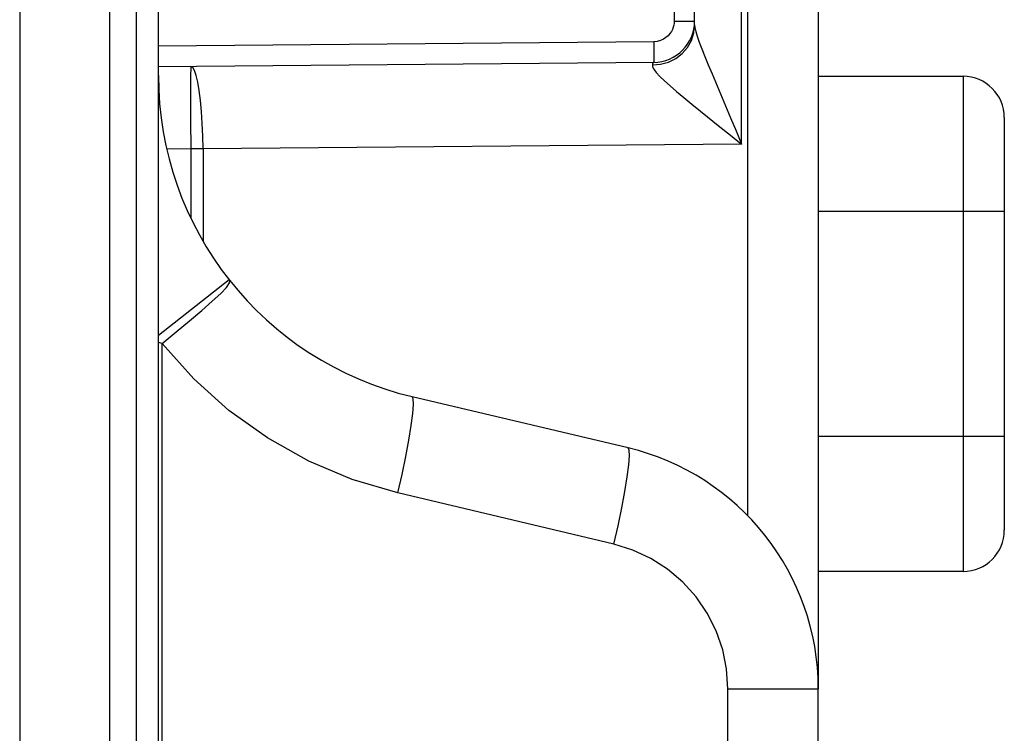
# Model space of a CAD drawing. Header units: millimetres. Extents: x -71 to 747, y -184 to 606.
# Tile 89 of 97: x 556 to 568, y 237 to 246. Entities that reach past the tile are written whole.
import ezdxf

# ---------------------------------------------------------------- set-up
doc = ezdxf.new("R2010")
doc.units = ezdxf.units.MM
doc.header["$LTSCALE"] = 30.734
doc.layers.get('0').update_dxf_attribs({"linetype": 'CONTINUOUS'})

msp = doc.modelspace()

# ---------------------------------------------------------------- linework, layer by layer
at = {"color": 7}
for p, q in [((555.853, 314.68), (555.853, 123.313)), ((556.945, 123.319), (556.945, 314.68)), ((557.265, 314.666), (557.265, 123.319)), ((557.534, 123.33), (557.534, 314.659)), ((565.534, 264.957), (565.534, 237.815)), ((564.674, 262.859), (564.674, 239.912)), ((564.604, 244.414), (564.604, 258.258)), ((563.787, 256.766), (563.787, 245.906)), ((564.034, 245.861), (564.034, 256.81)), ((563.787, 245.906), (564.034, 245.906)), ((564.024, 245.765), (564.034, 245.861)), ((563.539, 245.656), (557.534, 245.603)), ((563.539, 245.406), (557.534, 245.353)), ((563.613, 245.236), (563.669, 245.182)), ((565.534, 245.237), (567.289, 245.237)), ((567.289, 245.237), (567.289, 239.237)), ((557.924, 245.083), (557.924, 244.933)), ((557.924, 244.933), (557.925, 244.702)), ((557.925, 244.702), (557.928, 244.357)), ((567.789, 244.737), (567.789, 239.737)), ((557.928, 244.357), (557.643, 244.354)), ((558.076, 244.357), (557.928, 244.357)), ((557.928, 244.357), (557.928, 243.518)), ((564.604, 244.414), (558.076, 244.357)), ((558.076, 244.357), (558.076, 243.242)), ((567.789, 243.6), (565.534, 243.6)), ((557.534, 242.101), (558.39, 242.774)), ((557.578, 241.999), (557.534, 242.01)), ((557.578, 194.536), (557.578, 242)), ((563.228, 240.734), (560.609, 241.355)), ((567.789, 240.873), (565.534, 240.873)), ((563.055, 239.566), (560.437, 240.188)), ((567.289, 239.237), (565.534, 239.237)), ((564.439, 237.815), (565.534, 237.815)), ((564.439, 196.336), (564.439, 237.815)), ((565.534, 196.336), (565.534, 237.815))]:
    msp.add_line(p, q, dxfattribs=at)
for points in [[(563.787, 245.906), (563.786, 245.882), (563.782, 245.857), (563.776, 245.832), (563.766, 245.806), (563.753, 245.78), (563.735, 245.754), (563.713, 245.729), (563.687, 245.706), (563.656, 245.686), (563.62, 245.67), (563.581, 245.66), (563.539, 245.656)], [(564.034, 245.861), (564.038, 245.827), (564.049, 245.78), (564.066, 245.722)], [(563.539, 245.656), (563.54, 245.531), (563.54, 245.479), (563.54, 245.439), (563.539, 245.414), (563.539, 245.406)], [(563.717, 245.409), (563.806, 245.453), (563.883, 245.513), (563.948, 245.588), (563.995, 245.672), (564.024, 245.765)], [(564.066, 245.722), (564.091, 245.652), (564.122, 245.57), (564.159, 245.479), (564.2, 245.378), (564.247, 245.267), (564.41, 244.881)], [(557.928, 245.357), (557.927, 245.346), (557.926, 245.317), (557.925, 245.273), (557.925, 245.217), (557.924, 245.083)], [(558.076, 244.357), (558.073, 244.513), (558.066, 244.666), (558.057, 244.811), (558.044, 244.945), (558.029, 245.064), (558.011, 245.166), (557.992, 245.248), (557.971, 245.308), (557.95, 245.344), (557.928, 245.357)], [(563.522, 245.376), (563.621, 245.383), (563.717, 245.409)], [(563.539, 245.406), (563.534, 245.404), (563.53, 245.398), (563.526, 245.389), (563.522, 245.376)], [(563.522, 245.376), (563.523, 245.353), (563.539, 245.322), (563.569, 245.283), (563.613, 245.236)], [(563.669, 245.182), (563.737, 245.121), (563.816, 245.054), (563.904, 244.98), (564.001, 244.901), (564.107, 244.815)], [(564.107, 244.815), (564.342, 244.626), (564.469, 244.523), (564.604, 244.414)], [(564.41, 244.881), (564.471, 244.734), (564.537, 244.578), (564.604, 244.414)], [(557.578, 241.999), (557.75, 242.14), (557.913, 242.275), (558.06, 242.401), (558.186, 242.512), (558.289, 242.604), (558.36, 242.678), (558.396, 242.733), (558.4, 242.761)], [(560.437, 240.188), (559.884, 240.352), (559.358, 240.574), (558.856, 240.855), (558.387, 241.189), (557.962, 241.57), (557.578, 242)], [(560.437, 240.188), (560.488, 240.413), (560.534, 240.629), (560.571, 240.829), (560.6, 241.005), (560.619, 241.15), (560.627, 241.26), (560.624, 241.329), (560.61, 241.355)], [(563.055, 239.566), (563.106, 239.791), (563.151, 240.007), (563.189, 240.207), (563.218, 240.383), (563.236, 240.529), (563.244, 240.638), (563.241, 240.707), (563.228, 240.734)], [(564.439, 237.815), (564.423, 238.056), (564.375, 238.289), (564.297, 238.516), (564.188, 238.731), (564.052, 238.929), (563.891, 239.108), (563.707, 239.263), (563.504, 239.393), (563.287, 239.494), (563.055, 239.566)]]:
    msp.add_lwpolyline(points, dxfattribs=at)
for centre, radius, start, end in [((563.534, 245.906), 0.5, 270.5, 359.9989), ((561.534, 245.247), 4, 180, 256.6308), ((567.289, 244.737), 0.5, 0, 90), ((562.534, 237.815), 3, 0, 76.6398), ((567.289, 239.737), 0.5, 270, 360)]:
    msp.add_arc(centre, radius, start, end, dxfattribs=at)

doc.saveas('drawing.dxf')
